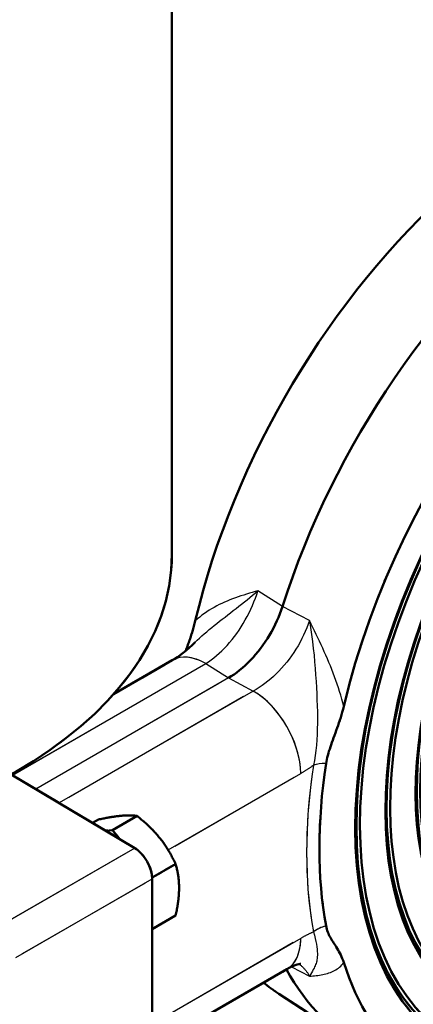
# Model space of a CAD drawing. Header units: millimetres. Extents: x 0 to 630, y 0 to 891.
# Tile 13 of 17: x 517 to 545, y 188 to 258. Entities that reach past the tile are written whole.
import ezdxf

# ---------------------------------------------------------------- set-up
doc = ezdxf.new("R2010")
doc.units = ezdxf.units.MM
doc.header["$LTSCALE"] = 3
doc.linetypes.add('LONG_DASH_DOTTED', pattern=[0.3001, 0.2362, -0.0295, 0.0049, -0.0295])
for name, color, linetype, lineweight in [('Sichtbare Kanten(DIN)', 7, 'Continuous', 50), ('Sichtbare tangentiale Kanten(DIN)', 3, 'Continuous', 25), ('Überlagerung [Formatvorlage Phantomlinien(DIN)]', 179, 'LONG_DASH_DOTTED', 50)]:
    doc.layers.add(name, color=color, linetype=linetype, lineweight=lineweight)

msp = doc.modelspace()

# ---------------------------------------------------------------- linework, layer by layer
at = {"layer": 'Sichtbare Kanten(DIN)'}
for p, q in [((528.155, 219.941), (528.155, 286.157)), ((523.986, 209.962), (528.181, 212.378)), ((516.675, 204.242), (525.503, 198.98)), ((522.488, 200.777), (522.907, 201.018)), ((523.917, 200.265), (525.665, 201.271)), ((523.917, 200.265), (523.423, 200.219)), ((524.441, 199.612), (523.917, 200.265)), ((526.751, 196.88), (528.422, 197.842)), ((526.754, 196.788), (526.754, 169.758)), ((526.754, 193.2), (528.422, 194.16)), ((526.754, 184.797), (536.366, 190.332)), ((535.802, 188.586), (540.937, 185.251))]:
    msp.add_line(p, q, dxfattribs=at)
at = {"layer": 'Sichtbare Kanten(DIN)', "flags": 128}
for points in [[(532.192, 211.119), (532.395, 211.241), (532.597, 211.374), (532.798, 211.518), (532.998, 211.672), (533.195, 211.835), (533.391, 212.009), (533.584, 212.192), (533.775, 212.383), (533.961, 212.583), (534.143, 212.791), (534.321, 213.005), (534.493, 213.227), (534.661, 213.454), (534.823, 213.688), (534.979, 213.927), (535.129, 214.172), (535.272, 214.421), (535.408, 214.673), (535.537, 214.927), (535.658, 215.185), (535.771, 215.444), (535.876, 215.704), (535.973, 215.966), (536.061, 216.228)], [(529.828, 215.184), (529.805, 215.092), (529.782, 214.999), (529.758, 214.907), (529.733, 214.814), (529.707, 214.722), (529.681, 214.63), (529.654, 214.538), (529.626, 214.446), (529.598, 214.355), (529.569, 214.265), (529.54, 214.174), (529.511, 214.084), (529.481, 213.995), (529.451, 213.906), (529.42, 213.818), (529.39, 213.731), (529.359, 213.644), (529.329, 213.558), (529.298, 213.473), (529.268, 213.388), (529.238, 213.305), (529.207, 213.222), (529.178, 213.141), (529.148, 213.06)], [(528.181, 212.378), (528.364, 212.488), (528.556, 212.614), (528.756, 212.754), (528.961, 212.909), (529.17, 213.078), (529.382, 213.26), (529.595, 213.456), (529.81, 213.664)], [(539.171, 205.015), (539.195, 205.159), (539.224, 205.304), (539.258, 205.45), (539.296, 205.598), (539.338, 205.745), (539.384, 205.894), (539.433, 206.045), (539.484, 206.2), (539.539, 206.357), (539.596, 206.517), (539.655, 206.68), (539.716, 206.846), (539.778, 207.017), (539.842, 207.192), (539.907, 207.37), (539.971, 207.551), (540.036, 207.736), (540.099, 207.923), (540.161, 208.112), (540.222, 208.303), (540.28, 208.495), (540.335, 208.688), (540.386, 208.882), (540.434, 209.076)], [(524.532, 201.286), (524.476, 201.281), (524.42, 201.275), (524.363, 201.269), (524.305, 201.262), (524.246, 201.255), (524.186, 201.247), (524.126, 201.239), (524.064, 201.231), (524.002, 201.221), (523.938, 201.212), (523.873, 201.202), (523.807, 201.191), (523.74, 201.18), (523.672, 201.168), (523.602, 201.156), (523.531, 201.143), (523.459, 201.129), (523.385, 201.115), (523.31, 201.101), (523.233, 201.085), (523.154, 201.07), (523.073, 201.053), (522.991, 201.036), (522.907, 201.018)], [(525.665, 201.271), (525.622, 201.277), (525.579, 201.283), (525.536, 201.288), (525.493, 201.293), (525.449, 201.297), (525.406, 201.3), (525.362, 201.304), (525.317, 201.306), (525.273, 201.309), (525.227, 201.31), (525.182, 201.312), (525.136, 201.313), (525.089, 201.313), (525.042, 201.313), (524.994, 201.312), (524.946, 201.311), (524.897, 201.31), (524.847, 201.308), (524.797, 201.306), (524.746, 201.303), (524.694, 201.299), (524.641, 201.296), (524.587, 201.291), (524.532, 201.286)], [(527.29, 199.698), (527.234, 199.767), (527.178, 199.835), (527.12, 199.902), (527.062, 199.969), (527.004, 200.035), (526.944, 200.101), (526.883, 200.166), (526.822, 200.231), (526.759, 200.296), (526.696, 200.361), (526.631, 200.425), (526.565, 200.49), (526.498, 200.554), (526.43, 200.618), (526.36, 200.682), (526.289, 200.747), (526.217, 200.811), (526.143, 200.876), (526.067, 200.941), (525.99, 201.006), (525.912, 201.072), (525.831, 201.138), (525.749, 201.204), (525.665, 201.271)], [(528.422, 197.842), (528.38, 197.933), (528.337, 198.022), (528.294, 198.11), (528.251, 198.196), (528.207, 198.28), (528.163, 198.364), (528.119, 198.445), (528.075, 198.526), (528.03, 198.606), (527.985, 198.684), (527.94, 198.761), (527.893, 198.838), (527.847, 198.913), (527.8, 198.988), (527.752, 199.062), (527.704, 199.135), (527.655, 199.207), (527.605, 199.279), (527.555, 199.35), (527.503, 199.42), (527.451, 199.49), (527.398, 199.56), (527.345, 199.629), (527.29, 199.698)], [(528.669, 196.143), (528.668, 196.217), (528.667, 196.29), (528.665, 196.362), (528.662, 196.434), (528.658, 196.505), (528.653, 196.576), (528.648, 196.646), (528.642, 196.716), (528.635, 196.786), (528.627, 196.856), (528.618, 196.926), (528.608, 196.995), (528.598, 197.065), (528.586, 197.134), (528.574, 197.204), (528.561, 197.273), (528.547, 197.343), (528.532, 197.413), (528.516, 197.484), (528.499, 197.554), (528.482, 197.626), (528.463, 197.697), (528.443, 197.769), (528.422, 197.842)], [(528.422, 194.16), (528.443, 194.257), (528.463, 194.352), (528.482, 194.445), (528.499, 194.537), (528.516, 194.627), (528.532, 194.716), (528.547, 194.803), (528.561, 194.889), (528.574, 194.974), (528.586, 195.057), (528.598, 195.14), (528.608, 195.222), (528.618, 195.302), (528.627, 195.382), (528.635, 195.461), (528.642, 195.539), (528.648, 195.616), (528.653, 195.693), (528.658, 195.769), (528.662, 195.845), (528.665, 195.92), (528.667, 195.995), (528.668, 196.069), (528.669, 196.143)], [(540.434, 190.817), (540.386, 190.957), (540.334, 191.093), (540.278, 191.224), (540.219, 191.351), (540.158, 191.473), (540.096, 191.591), (540.032, 191.705), (539.967, 191.816), (539.902, 191.923), (539.838, 192.026), (539.775, 192.127), (539.713, 192.225), (539.652, 192.321), (539.593, 192.416), (539.537, 192.51), (539.483, 192.603), (539.431, 192.697), (539.383, 192.791), (539.338, 192.887), (539.296, 192.986), (539.258, 193.089), (539.224, 193.196), (539.195, 193.307), (539.171, 193.423)], [(537.382, 190.728), (537.366, 190.727), (537.317, 190.721), (537.235, 190.704), (537.119, 190.673), (536.97, 190.622), (536.792, 190.549), (536.589, 190.453), (536.366, 190.332)]]:
    msp.add_lwpolyline(points, dxfattribs=at)
at = {"layer": 'Sichtbare Kanten(DIN)'}
for centre, major_axis, ratio, start_param, end_param in [((554.967, 220.531), (18.597, 32.294), 0.578093, 0.030938, 2.04991), ((560.271, 217.477), (18.76, 32.577), 0.578093, 6.252248, 8.211739), ((565.574, 214.424), (18.597, 32.294), 0.578093, 2.658611, 8.333096), ((490.055, 219.941), (38.1, 0), 0.575862, 3.141593, 6.283185), ((565.574, 214.424), (18.967, 32.936), 0.578093, 2.166615, 2.541906), ((525.481, 197.521), (-0.898, 1.56), 0.578093, 3.928925, 5.482268), ((560.271, 217.477), (-18.76, -32.577), 0.578093, 5.946274, 6.314123), ((554.967, 220.531), (-18.597, -32.294), 0.578093, 6.189898, 6.252248)]:
    msp.add_ellipse(centre, major_axis=major_axis, ratio=ratio, start_param=start_param, end_param=end_param, dxfattribs=at)
for centre, major_axis in [((565.574, 214.424), (-17.162, -29.802)), ((565.489, 214.472), (-17.042, -29.594)), ((565.574, 214.424), (-16.922, -29.386)), ((565.574, 214.424), (-15.64, -27.159)), ((565.489, 214.472), (-15.52, -26.951)), ((565.574, 214.424), (-15.4, -26.743)), ((565.574, 214.424), (-14.118, -24.516)), ((565.489, 214.472), (-13.998, -24.308)), ((565.574, 214.424), (-13.878, -24.1))]:
    msp.add_ellipse(centre, major_axis=major_axis, ratio=0.578093, dxfattribs=at)
at = {"layer": 'Sichtbare tangentiale Kanten(DIN)'}
for p, q in [((536.061, 216.228), (534.302, 217.335)), ((537.992, 215.21), (536.061, 216.228)), ((516.764, 204.189), (530.576, 212.143)), ((530.576, 212.143), (532.192, 211.119)), ((532.192, 211.119), (518.432, 203.195)), ((532.192, 211.119), (533.97, 210.188)), ((533.97, 210.188), (520.099, 202.2)), ((527.885, 198.851), (537.364, 204.309)), ((525.503, 198.98), (515.745, 193.36)), ((516.996, 191.169), (526.754, 196.788)), ((537.364, 192.537), (526.754, 186.426)), ((536.704, 190.509), (537.992, 189.837))]:
    msp.add_line(p, q, dxfattribs=at)
at = {"layer": 'Sichtbare tangentiale Kanten(DIN)', "ltscale": 1.142231}
for p, q in [((536.061, 216.228), (534.302, 217.335)), ((537.992, 215.21), (536.061, 216.228))]:
    msp.add_line(p, q, dxfattribs=at)
at = {"layer": 'Sichtbare tangentiale Kanten(DIN)', "ltscale": 7.687737}
msp.add_line((517.454, 204.586), (529.885, 211.745), dxfattribs=at)
at = {"layer": 'Sichtbare tangentiale Kanten(DIN)', "ltscale": 1.050625}
for p, q in [((530.576, 212.143), (532.192, 211.119)), ((532.192, 211.119), (533.97, 210.188))]:
    msp.add_line(p, q, dxfattribs=at)
at = {"layer": 'Sichtbare tangentiale Kanten(DIN)', "ltscale": 7.658712}
msp.add_line((531.504, 210.722), (519.12, 203.591), dxfattribs=at)
at = {"layer": 'Sichtbare tangentiale Kanten(DIN)', "ltscale": 7.72027}
msp.add_line((533.277, 209.789), (520.793, 202.6), dxfattribs=at)
at = {"layer": 'Sichtbare tangentiale Kanten(DIN)', "ltscale": 5.275724}
msp.add_line((528.359, 199.124), (536.89, 204.036), dxfattribs=at)
at = {"layer": 'Sichtbare tangentiale Kanten(DIN)', "ltscale": 5.43116}
for p, q in [((525.015, 198.699), (516.233, 193.641)), ((517.484, 191.45), (526.266, 196.507))]:
    msp.add_line(p, q, dxfattribs=at)
at = {"layer": 'Sichtbare tangentiale Kanten(DIN)', "ltscale": 5.905643}
msp.add_line((536.834, 192.231), (527.284, 186.732), dxfattribs=at)
at = {"layer": 'Sichtbare tangentiale Kanten(DIN)', "ltscale": 0.762158}
msp.add_line((536.704, 190.509), (537.992, 189.837), dxfattribs=at)
at = {"layer": 'Sichtbare tangentiale Kanten(DIN)', "flags": 128}
for points in [[(529.809, 213.663), (529.967, 213.817), (530.129, 213.969), (530.296, 214.12), (530.467, 214.27), (530.642, 214.419), (530.821, 214.568), (531.003, 214.716), (531.188, 214.865), (531.376, 215.013), (531.566, 215.161), (531.759, 215.311), (531.954, 215.462), (532.15, 215.614), (532.348, 215.767), (532.547, 215.921), (532.745, 216.076), (532.944, 216.232), (533.143, 216.388), (533.34, 216.545), (533.537, 216.702), (533.732, 216.86), (533.924, 217.018), (534.115, 217.176), (534.302, 217.335)], [(534.302, 217.335), (534.099, 217.277), (533.897, 217.218), (533.694, 217.158), (533.493, 217.097), (533.292, 217.034), (533.092, 216.969), (532.893, 216.902), (532.695, 216.832), (532.499, 216.76), (532.304, 216.685), (532.111, 216.606), (531.92, 216.524), (531.731, 216.438), (531.544, 216.349), (531.359, 216.255), (531.177, 216.157), (530.997, 216.054), (530.82, 215.946), (530.646, 215.833), (530.475, 215.715), (530.308, 215.591), (530.144, 215.461), (529.984, 215.326), (529.828, 215.184)], [(530.576, 212.143), (530.77, 212.269), (530.965, 212.406), (531.159, 212.555), (531.352, 212.714), (531.543, 212.883), (531.732, 213.061), (531.918, 213.248), (532.1, 213.442), (532.279, 213.646), (532.454, 213.857), (532.625, 214.076), (532.792, 214.302), (532.954, 214.534), (533.11, 214.772), (533.261, 215.014), (533.405, 215.261), (533.542, 215.512), (533.673, 215.767), (533.797, 216.025), (533.914, 216.285), (534.023, 216.547), (534.124, 216.81), (534.218, 217.073), (534.302, 217.335)], [(537.992, 215.21), (537.901, 214.952), (537.801, 214.693), (537.691, 214.435), (537.573, 214.178), (537.447, 213.923), (537.313, 213.671), (537.172, 213.422), (537.024, 213.177), (536.868, 212.937), (536.706, 212.701), (536.537, 212.471), (536.362, 212.246), (536.182, 212.028), (535.997, 211.817), (535.808, 211.613), (535.615, 211.418), (535.418, 211.232), (535.218, 211.053), (535.014, 210.884), (534.807, 210.724), (534.599, 210.574), (534.39, 210.434), (534.18, 210.305), (533.97, 210.188)], [(540.434, 209.076), (540.367, 209.347), (540.295, 209.616), (540.219, 209.883), (540.139, 210.149), (540.056, 210.414), (539.969, 210.677), (539.878, 210.939), (539.784, 211.2), (539.687, 211.459), (539.587, 211.717), (539.484, 211.974), (539.379, 212.229), (539.271, 212.483), (539.161, 212.736), (539.05, 212.988), (538.936, 213.238), (538.821, 213.488), (538.705, 213.737), (538.587, 213.984), (538.469, 214.231), (538.35, 214.477), (538.231, 214.722), (538.112, 214.967), (537.992, 215.21)], [(537.992, 215.21), (538.072, 214.712), (538.144, 214.216), (538.207, 213.722), (538.263, 213.232), (538.313, 212.747), (538.357, 212.267), (538.396, 211.795), (538.43, 211.331), (538.459, 210.877), (538.486, 210.429), (538.508, 209.989), (538.527, 209.555), (538.541, 209.128), (538.551, 208.708), (538.555, 208.293), (538.554, 207.884), (538.547, 207.482), (538.534, 207.086), (538.512, 206.698), (538.483, 206.317), (538.444, 205.945), (538.396, 205.581), (538.337, 205.23), (538.267, 204.891)], [(537.364, 204.309), (537.402, 204.331), (537.439, 204.353), (537.477, 204.375), (537.515, 204.398), (537.552, 204.42), (537.59, 204.443), (537.627, 204.466), (537.665, 204.489), (537.703, 204.513), (537.74, 204.537), (537.778, 204.561), (537.816, 204.585), (537.853, 204.609), (537.891, 204.634), (537.929, 204.659), (537.966, 204.684), (538.004, 204.709), (538.042, 204.734), (538.079, 204.76), (538.117, 204.786), (538.155, 204.812), (538.192, 204.838), (538.23, 204.865), (538.267, 204.891)], [(538.268, 192.995), (538.23, 192.978), (538.192, 192.961), (538.155, 192.944), (538.117, 192.927), (538.079, 192.91), (538.042, 192.892), (538.004, 192.874), (537.966, 192.856), (537.929, 192.838), (537.891, 192.819), (537.853, 192.8), (537.816, 192.781), (537.778, 192.762), (537.74, 192.743), (537.703, 192.723), (537.665, 192.703), (537.627, 192.683), (537.59, 192.663), (537.552, 192.642), (537.515, 192.622), (537.477, 192.601), (537.439, 192.58), (537.402, 192.558), (537.364, 192.537)], [(538.267, 192.995), (538.337, 192.756), (538.396, 192.529), (538.444, 192.316), (538.483, 192.117), (538.513, 191.934), (538.534, 191.765), (538.547, 191.61), (538.554, 191.469), (538.555, 191.339), (538.55, 191.221), (538.54, 191.113), (538.526, 191.014), (538.507, 190.922), (538.485, 190.835), (538.459, 190.751), (538.43, 190.668), (538.396, 190.584), (538.357, 190.498), (538.314, 190.407), (538.264, 190.309), (538.207, 190.204), (538.144, 190.09), (538.072, 189.968), (537.992, 189.837)], [(537.24, 190.705), (537.278, 190.678), (537.315, 190.65), (537.353, 190.622), (537.389, 190.592), (537.425, 190.562), (537.46, 190.531), (537.495, 190.499), (537.53, 190.466), (537.563, 190.433), (537.596, 190.398), (537.629, 190.363), (537.661, 190.327), (537.692, 190.29), (537.723, 190.252), (537.753, 190.214), (537.782, 190.175), (537.811, 190.135), (537.839, 190.095), (537.866, 190.053), (537.893, 190.011), (537.919, 189.969), (537.944, 189.925), (537.968, 189.881), (537.992, 189.837)], [(537.992, 189.837), (538.112, 189.846), (538.231, 189.857), (538.35, 189.869), (538.469, 189.883), (538.588, 189.898), (538.705, 189.916), (538.821, 189.935), (538.937, 189.958), (539.05, 189.982), (539.162, 190.01), (539.271, 190.04), (539.379, 190.074), (539.484, 190.112), (539.587, 190.153), (539.687, 190.198), (539.784, 190.247), (539.878, 190.301), (539.968, 190.359), (540.056, 190.422), (540.139, 190.49), (540.219, 190.563), (540.295, 190.642), (540.367, 190.726), (540.434, 190.817)]]:
    msp.add_lwpolyline(points, dxfattribs=at)
at = {"layer": 'Sichtbare tangentiale Kanten(DIN)', "ltscale": 2.916449, "flags": 128}
msp.add_lwpolyline([(529.809, 213.663), (529.967, 213.817), (530.129, 213.969), (530.296, 214.12), (530.467, 214.27), (530.642, 214.419), (530.821, 214.568), (531.003, 214.716), (531.188, 214.865), (531.376, 215.013), (531.566, 215.161), (531.759, 215.311), (531.954, 215.462), (532.15, 215.614), (532.348, 215.767), (532.547, 215.921), (532.745, 216.076), (532.944, 216.232), (533.143, 216.388), (533.34, 216.545), (533.537, 216.702), (533.732, 216.86), (533.924, 217.018), (534.115, 217.176), (534.302, 217.335)], dxfattribs=at)
at = {"layer": 'Sichtbare tangentiale Kanten(DIN)', "ltscale": 2.946967, "flags": 128}
for points in [[(534.302, 217.335), (534.099, 217.277), (533.897, 217.218), (533.694, 217.158), (533.493, 217.097), (533.292, 217.034), (533.092, 216.969), (532.893, 216.902), (532.695, 216.832), (532.499, 216.76), (532.304, 216.685), (532.111, 216.606), (531.92, 216.524), (531.731, 216.438), (531.544, 216.349), (531.359, 216.255), (531.177, 216.157), (530.997, 216.054), (530.82, 215.946), (530.646, 215.833), (530.475, 215.715), (530.308, 215.591), (530.144, 215.461), (529.984, 215.326), (529.828, 215.184)], [(540.434, 209.076), (540.367, 209.347), (540.295, 209.616), (540.219, 209.883), (540.139, 210.149), (540.056, 210.414), (539.969, 210.677), (539.878, 210.939), (539.784, 211.2), (539.687, 211.459), (539.587, 211.717), (539.484, 211.974), (539.379, 212.229), (539.271, 212.483), (539.161, 212.736), (539.05, 212.988), (538.936, 213.238), (538.821, 213.488), (538.705, 213.737), (538.587, 213.984), (538.469, 214.231), (538.35, 214.477), (538.231, 214.722), (538.112, 214.967), (537.992, 215.21)]]:
    msp.add_lwpolyline(points, dxfattribs=at)
at = {"layer": 'Sichtbare tangentiale Kanten(DIN)', "ltscale": 3.009396, "flags": 128}
for points in [[(530.576, 212.143), (530.77, 212.269), (530.965, 212.406), (531.159, 212.555), (531.352, 212.714), (531.543, 212.883), (531.732, 213.061), (531.918, 213.248), (532.1, 213.442), (532.279, 213.646), (532.454, 213.857), (532.625, 214.076), (532.792, 214.302), (532.954, 214.534), (533.11, 214.772), (533.261, 215.014), (533.405, 215.261), (533.542, 215.512), (533.673, 215.767), (533.797, 216.025), (533.914, 216.285), (534.023, 216.547), (534.124, 216.81), (534.218, 217.073), (534.302, 217.335)], [(537.992, 215.21), (537.901, 214.952), (537.801, 214.693), (537.691, 214.435), (537.573, 214.178), (537.447, 213.923), (537.313, 213.671), (537.172, 213.422), (537.024, 213.177), (536.868, 212.937), (536.706, 212.701), (536.537, 212.471), (536.362, 212.246), (536.182, 212.028), (535.997, 211.817), (535.808, 211.613), (535.615, 211.418), (535.418, 211.232), (535.218, 211.053), (535.014, 210.884), (534.807, 210.724), (534.599, 210.574), (534.39, 210.434), (534.18, 210.305), (533.97, 210.188)]]:
    msp.add_lwpolyline(points, dxfattribs=at)
at = {"layer": 'Sichtbare tangentiale Kanten(DIN)', "ltscale": 4.589972, "flags": 128}
msp.add_lwpolyline([(537.992, 215.21), (538.072, 214.712), (538.144, 214.216), (538.207, 213.722), (538.263, 213.232), (538.313, 212.747), (538.357, 212.267), (538.396, 211.795), (538.43, 211.331), (538.459, 210.877), (538.486, 210.429), (538.508, 209.989), (538.527, 209.555), (538.541, 209.128), (538.551, 208.708), (538.555, 208.293), (538.554, 207.884), (538.547, 207.482), (538.534, 207.086), (538.512, 206.698), (538.483, 206.317), (538.444, 205.945), (538.396, 205.581), (538.337, 205.23), (538.267, 204.891)], dxfattribs=at)
at = {"layer": 'Sichtbare tangentiale Kanten(DIN)', "ltscale": 0.55978, "flags": 128}
msp.add_lwpolyline([(537.364, 204.309), (537.402, 204.331), (537.439, 204.353), (537.477, 204.375), (537.515, 204.398), (537.552, 204.42), (537.59, 204.443), (537.627, 204.466), (537.665, 204.489), (537.703, 204.513), (537.74, 204.537), (537.778, 204.561), (537.816, 204.585), (537.853, 204.609), (537.891, 204.634), (537.929, 204.659), (537.966, 204.684), (538.004, 204.709), (538.042, 204.734), (538.079, 204.76), (538.117, 204.786), (538.155, 204.812), (538.192, 204.838), (538.23, 204.865), (538.267, 204.891)], dxfattribs=at)
at = {"layer": 'Sichtbare tangentiale Kanten(DIN)', "ltscale": 0.559796, "flags": 128}
msp.add_lwpolyline([(538.268, 192.995), (538.23, 192.978), (538.192, 192.961), (538.155, 192.944), (538.117, 192.927), (538.079, 192.91), (538.042, 192.892), (538.004, 192.874), (537.966, 192.856), (537.929, 192.838), (537.891, 192.819), (537.853, 192.8), (537.816, 192.781), (537.778, 192.762), (537.74, 192.743), (537.703, 192.723), (537.665, 192.703), (537.627, 192.683), (537.59, 192.663), (537.552, 192.642), (537.515, 192.622), (537.477, 192.601), (537.439, 192.58), (537.402, 192.558), (537.364, 192.537)], dxfattribs=at)
at = {"layer": 'Sichtbare tangentiale Kanten(DIN)', "ltscale": 4.590077, "flags": 128}
msp.add_lwpolyline([(538.267, 192.995), (538.337, 192.756), (538.396, 192.529), (538.444, 192.316), (538.483, 192.117), (538.513, 191.934), (538.534, 191.765), (538.547, 191.61), (538.554, 191.469), (538.555, 191.339), (538.55, 191.221), (538.54, 191.113), (538.526, 191.014), (538.507, 190.922), (538.485, 190.835), (538.459, 190.751), (538.43, 190.668), (538.396, 190.584), (538.357, 190.498), (538.314, 190.407), (538.264, 190.309), (538.207, 190.204), (538.144, 190.09), (538.072, 189.968), (537.992, 189.837)], dxfattribs=at)
at = {"layer": 'Sichtbare tangentiale Kanten(DIN)', "ltscale": 0.817291, "flags": 128}
msp.add_lwpolyline([(537.24, 190.705), (537.278, 190.678), (537.315, 190.65), (537.353, 190.622), (537.389, 190.592), (537.425, 190.562), (537.46, 190.531), (537.495, 190.499), (537.53, 190.466), (537.563, 190.433), (537.596, 190.398), (537.629, 190.363), (537.661, 190.327), (537.692, 190.29), (537.723, 190.252), (537.753, 190.214), (537.782, 190.175), (537.811, 190.135), (537.839, 190.095), (537.866, 190.053), (537.893, 190.011), (537.919, 189.969), (537.944, 189.925), (537.968, 189.881), (537.992, 189.837)], dxfattribs=at)
at = {"layer": 'Sichtbare tangentiale Kanten(DIN)', "ltscale": 2.946975, "flags": 128}
msp.add_lwpolyline([(537.992, 189.837), (538.112, 189.846), (538.231, 189.857), (538.35, 189.869), (538.469, 189.883), (538.588, 189.898), (538.705, 189.916), (538.821, 189.935), (538.937, 189.958), (539.05, 189.982), (539.162, 190.01), (539.271, 190.04), (539.379, 190.074), (539.484, 190.112), (539.587, 190.153), (539.687, 190.198), (539.784, 190.247), (539.878, 190.301), (539.968, 190.359), (540.056, 190.422), (540.139, 190.49), (540.219, 190.563), (540.295, 190.642), (540.367, 190.726), (540.434, 190.817)], dxfattribs=at)
at = {"layer": 'Sichtbare tangentiale Kanten(DIN)'}
for centre, major_axis, ratio, start_param, end_param in [((530.576, 208.218), (-2.395, 4.16), 0.578093, 5.499721, 6.283185), ((533.97, 206.264), (-2.395, 4.16), 0.578093, 3.928925, 5.499721), ((565.362, 214.546), (-19.463, -33.798), 0.578093, 5.308208, 5.683499), ((539.54, 204.158), (-1.78, 0.267), 0.457912, 4.989553, 5.575239), ((539.54, 192.262), (-1.771, -0.321), 0.673594, 4.79938, 5.385065), ((533.97, 194.491), (2.395, -4.16), 0.578093, 0, 0.787332)]:
    msp.add_ellipse(centre, major_axis=major_axis, ratio=ratio, start_param=start_param, end_param=end_param, dxfattribs=at)
at = {"layer": 'Sichtbare tangentiale Kanten(DIN)', "ltscale": 1.479969}
msp.add_ellipse((530.576, 208.218), major_axis=(-2.395, 4.16), ratio=0.578093, start_param=5.538894, end_param=6.244012, dxfattribs=at)
at = {"layer": 'Sichtbare tangentiale Kanten(DIN)', "ltscale": 2.967345}
msp.add_ellipse((533.97, 206.264), major_axis=(-2.395, 4.16), ratio=0.578093, start_param=4.007464, end_param=5.421181, dxfattribs=at)
at = {"layer": 'Sichtbare tangentiale Kanten(DIN)', "ltscale": 0.414814}
for centre, major_axis, ratio, start_param, end_param in [((539.54, 204.158), (-1.78, 0.267), 0.457912, 5.018837, 5.545954), ((539.54, 192.262), (-1.771, -0.321), 0.673594, 4.828664, 5.355781)]:
    msp.add_ellipse(centre, major_axis=major_axis, ratio=ratio, start_param=start_param, end_param=end_param, dxfattribs=at)
at = {"layer": 'Sichtbare tangentiale Kanten(DIN)', "ltscale": 5.760578}
msp.add_ellipse((565.362, 214.546), major_axis=(-19.463, -33.798), ratio=0.578093, start_param=5.326972, end_param=5.664734, dxfattribs=at)
at = {"layer": 'Sichtbare tangentiale Kanten(DIN)', "ltscale": 1.487275}
msp.add_ellipse((533.97, 194.491), major_axis=(2.395, -4.16), ratio=0.578093, start_param=0.039367, end_param=0.747965, dxfattribs=at)
at = {"layer": 'Überlagerung [Formatvorlage Phantomlinien(DIN)]', "ltscale": 44.981277}
msp.add_line((528.155, 219.941), (528.155, 286.157), dxfattribs=at)
at = {"layer": 'Überlagerung [Formatvorlage Phantomlinien(DIN)]', "ltscale": 2.59402}
msp.add_line((523.986, 209.962), (528.181, 212.378), dxfattribs=at)
at = {"layer": 'Überlagerung [Formatvorlage Phantomlinien(DIN)]', "ltscale": 5.460599}
msp.add_line((516.675, 204.242), (525.503, 198.98), dxfattribs=at)
at = {"layer": 'Überlagerung [Formatvorlage Phantomlinien(DIN)]', "ltscale": 0.259101}
msp.add_line((522.488, 200.777), (522.907, 201.018), dxfattribs=at)
at = {"layer": 'Überlagerung [Formatvorlage Phantomlinien(DIN)]', "ltscale": 1.080758}
msp.add_line((523.917, 200.265), (525.665, 201.271), dxfattribs=at)
at = {"layer": 'Überlagerung [Formatvorlage Phantomlinien(DIN)]', "ltscale": 0.35243}
msp.add_line((523.917, 200.265), (523.423, 200.219), dxfattribs=at)
at = {"layer": 'Überlagerung [Formatvorlage Phantomlinien(DIN)]', "ltscale": 0.374411}
msp.add_line((524.441, 199.612), (523.917, 200.265), dxfattribs=at)
at = {"layer": 'Überlagerung [Formatvorlage Phantomlinien(DIN)]', "ltscale": 1.033262}
msp.add_line((526.751, 196.88), (528.422, 197.842), dxfattribs=at)
at = {"layer": 'Überlagerung [Formatvorlage Phantomlinien(DIN)]', "ltscale": 14.458025}
msp.add_line((526.754, 196.788), (526.754, 169.758), dxfattribs=at)
at = {"layer": 'Überlagerung [Formatvorlage Phantomlinien(DIN)]', "ltscale": 1.031773}
msp.add_line((526.754, 193.2), (528.422, 194.16), dxfattribs=at)
at = {"layer": 'Überlagerung [Formatvorlage Phantomlinien(DIN)]', "ltscale": 5.94417}
msp.add_line((526.754, 184.797), (536.366, 190.332), dxfattribs=at)
at = {"layer": 'Überlagerung [Formatvorlage Phantomlinien(DIN)]', "ltscale": 3.282771}
msp.add_line((535.802, 188.586), (540.937, 185.251), dxfattribs=at)
at = {"layer": 'Überlagerung [Formatvorlage Phantomlinien(DIN)]', "ltscale": 3.007521, "flags": 128}
msp.add_lwpolyline([(532.192, 211.119), (532.395, 211.241), (532.597, 211.374), (532.798, 211.518), (532.998, 211.672), (533.195, 211.835), (533.391, 212.009), (533.584, 212.192), (533.775, 212.383), (533.961, 212.583), (534.143, 212.791), (534.321, 213.005), (534.493, 213.227), (534.661, 213.454), (534.823, 213.688), (534.979, 213.927), (535.129, 214.172), (535.272, 214.421), (535.408, 214.673), (535.537, 214.927), (535.658, 215.185), (535.771, 215.444), (535.876, 215.704), (535.973, 215.966), (536.061, 216.228)], dxfattribs=at)
at = {"layer": 'Überlagerung [Formatvorlage Phantomlinien(DIN)]', "ltscale": 1.019364, "flags": 128}
msp.add_lwpolyline([(529.828, 215.184), (529.805, 215.092), (529.782, 214.999), (529.758, 214.907), (529.733, 214.814), (529.707, 214.722), (529.681, 214.63), (529.654, 214.538), (529.626, 214.446), (529.598, 214.355), (529.569, 214.265), (529.54, 214.174), (529.511, 214.084), (529.481, 213.995), (529.451, 213.906), (529.42, 213.818), (529.39, 213.731), (529.359, 213.644), (529.329, 213.558), (529.298, 213.473), (529.268, 213.388), (529.238, 213.305), (529.207, 213.222), (529.178, 213.141), (529.148, 213.06)], dxfattribs=at)
at = {"layer": 'Überlagerung [Formatvorlage Phantomlinien(DIN)]', "ltscale": 1.203412, "flags": 128}
msp.add_lwpolyline([(528.181, 212.378), (528.364, 212.488), (528.556, 212.614), (528.756, 212.754), (528.961, 212.909), (529.17, 213.078), (529.382, 213.26), (529.595, 213.456), (529.81, 213.664)], dxfattribs=at)
at = {"layer": 'Überlagerung [Formatvorlage Phantomlinien(DIN)]', "ltscale": 1.952248, "flags": 128}
msp.add_lwpolyline([(539.171, 205.015), (539.195, 205.159), (539.224, 205.304), (539.258, 205.45), (539.296, 205.598), (539.338, 205.745), (539.384, 205.894), (539.433, 206.045), (539.484, 206.2), (539.539, 206.357), (539.596, 206.517), (539.655, 206.68), (539.716, 206.846), (539.778, 207.017), (539.842, 207.192), (539.907, 207.37), (539.971, 207.551), (540.036, 207.736), (540.099, 207.923), (540.161, 208.112), (540.222, 208.303), (540.28, 208.495), (540.335, 208.688), (540.386, 208.882), (540.434, 209.076)], dxfattribs=at)
at = {"layer": 'Überlagerung [Formatvorlage Phantomlinien(DIN)]', "ltscale": 0.999631, "flags": 128}
for points in [[(524.532, 201.286), (524.476, 201.281), (524.42, 201.275), (524.363, 201.269), (524.305, 201.262), (524.246, 201.255), (524.186, 201.247), (524.126, 201.239), (524.064, 201.231), (524.002, 201.221), (523.938, 201.212), (523.873, 201.202), (523.807, 201.191), (523.74, 201.18), (523.672, 201.168), (523.602, 201.156), (523.531, 201.143), (523.459, 201.129), (523.385, 201.115), (523.31, 201.101), (523.233, 201.085), (523.154, 201.07), (523.073, 201.053), (522.991, 201.036), (522.907, 201.018)], [(525.665, 201.271), (525.622, 201.277), (525.579, 201.283), (525.536, 201.288), (525.493, 201.293), (525.449, 201.297), (525.406, 201.3), (525.362, 201.304), (525.317, 201.306), (525.273, 201.309), (525.227, 201.31), (525.182, 201.312), (525.136, 201.313), (525.089, 201.313), (525.042, 201.313), (524.994, 201.312), (524.946, 201.311), (524.897, 201.31), (524.847, 201.308), (524.797, 201.306), (524.746, 201.303), (524.694, 201.299), (524.641, 201.296), (524.587, 201.291), (524.532, 201.286)], [(527.29, 199.698), (527.234, 199.767), (527.178, 199.835), (527.12, 199.902), (527.062, 199.969), (527.004, 200.035), (526.944, 200.101), (526.883, 200.166), (526.822, 200.231), (526.759, 200.296), (526.696, 200.361), (526.631, 200.425), (526.565, 200.49), (526.498, 200.554), (526.43, 200.618), (526.36, 200.682), (526.289, 200.747), (526.217, 200.811), (526.143, 200.876), (526.067, 200.941), (525.99, 201.006), (525.912, 201.072), (525.831, 201.138), (525.749, 201.204), (525.665, 201.271)], [(528.422, 197.842), (528.38, 197.933), (528.337, 198.022), (528.294, 198.11), (528.251, 198.196), (528.207, 198.28), (528.163, 198.364), (528.119, 198.445), (528.075, 198.526), (528.03, 198.606), (527.985, 198.684), (527.94, 198.761), (527.893, 198.838), (527.847, 198.913), (527.8, 198.988), (527.752, 199.062), (527.704, 199.135), (527.655, 199.207), (527.605, 199.279), (527.555, 199.35), (527.503, 199.42), (527.451, 199.49), (527.398, 199.56), (527.345, 199.629), (527.29, 199.698)], [(528.669, 196.143), (528.668, 196.217), (528.667, 196.29), (528.665, 196.362), (528.662, 196.434), (528.658, 196.505), (528.653, 196.576), (528.648, 196.646), (528.642, 196.716), (528.635, 196.786), (528.627, 196.856), (528.618, 196.926), (528.608, 196.995), (528.598, 197.065), (528.586, 197.134), (528.574, 197.204), (528.561, 197.273), (528.547, 197.343), (528.532, 197.413), (528.516, 197.484), (528.499, 197.554), (528.482, 197.626), (528.463, 197.697), (528.443, 197.769), (528.422, 197.842)], [(528.422, 194.16), (528.443, 194.257), (528.463, 194.352), (528.482, 194.445), (528.499, 194.537), (528.516, 194.627), (528.532, 194.716), (528.547, 194.803), (528.561, 194.889), (528.574, 194.974), (528.586, 195.057), (528.598, 195.14), (528.608, 195.222), (528.618, 195.302), (528.627, 195.382), (528.635, 195.461), (528.642, 195.539), (528.648, 195.616), (528.653, 195.693), (528.658, 195.769), (528.662, 195.845), (528.665, 195.92), (528.667, 195.995), (528.668, 196.069), (528.669, 196.143)]]:
    msp.add_lwpolyline(points, dxfattribs=at)
at = {"layer": 'Überlagerung [Formatvorlage Phantomlinien(DIN)]', "ltscale": 1.952251, "flags": 128}
msp.add_lwpolyline([(540.434, 190.817), (540.386, 190.957), (540.334, 191.093), (540.278, 191.224), (540.219, 191.351), (540.158, 191.473), (540.096, 191.591), (540.032, 191.705), (539.967, 191.816), (539.902, 191.923), (539.838, 192.026), (539.775, 192.127), (539.713, 192.225), (539.652, 192.321), (539.593, 192.416), (539.537, 192.51), (539.483, 192.603), (539.431, 192.697), (539.383, 192.791), (539.338, 192.887), (539.296, 192.986), (539.258, 193.089), (539.224, 193.196), (539.195, 193.307), (539.171, 193.423)], dxfattribs=at)
at = {"layer": 'Überlagerung [Formatvorlage Phantomlinien(DIN)]', "ltscale": 1.580815, "flags": 128}
msp.add_lwpolyline([(537.382, 190.728), (537.366, 190.727), (537.317, 190.721), (537.235, 190.704), (537.119, 190.673), (536.97, 190.622), (536.792, 190.549), (536.589, 190.453), (536.366, 190.332)], dxfattribs=at)
at = {"layer": 'Überlagerung [Formatvorlage Phantomlinien(DIN)]', "ltscale": 41.784969}
msp.add_ellipse((554.967, 220.531), major_axis=(18.597, 32.294), ratio=0.578093, start_param=0.030938, end_param=2.04991, dxfattribs=at)
at = {"layer": 'Überlagerung [Formatvorlage Phantomlinien(DIN)]', "ltscale": 40.910278}
msp.add_ellipse((560.271, 217.477), major_axis=(18.76, 32.577), ratio=0.578093, start_param=6.252248, end_param=8.211739, dxfattribs=at)
at = {"layer": 'Überlagerung [Formatvorlage Phantomlinien(DIN)]', "ltscale": 46.975998}
msp.add_ellipse((565.574, 214.424), major_axis=(18.597, 32.294), ratio=0.578093, start_param=2.658611, end_param=8.333096, dxfattribs=at)
at = {"layer": 'Überlagerung [Formatvorlage Phantomlinien(DIN)]', "ltscale": 48.001499}
msp.add_ellipse((565.574, 214.424), major_axis=(-17.162, -29.802), ratio=0.578093, dxfattribs=at)
at = {"layer": 'Überlagerung [Formatvorlage Phantomlinien(DIN)]', "ltscale": 47.666508}
msp.add_ellipse((565.489, 214.472), major_axis=(-17.042, -29.594), ratio=0.578093, dxfattribs=at)
at = {"layer": 'Überlagerung [Formatvorlage Phantomlinien(DIN)]', "ltscale": 47.331516}
msp.add_ellipse((565.574, 214.424), major_axis=(-16.922, -29.386), ratio=0.578093, dxfattribs=at)
at = {"layer": 'Überlagerung [Formatvorlage Phantomlinien(DIN)]', "ltscale": 54.680393}
msp.add_ellipse((565.574, 214.424), major_axis=(-15.64, -27.159), ratio=0.578093, dxfattribs=at)
at = {"layer": 'Überlagerung [Formatvorlage Phantomlinien(DIN)]', "ltscale": 54.261654}
msp.add_ellipse((565.489, 214.472), major_axis=(-15.52, -26.951), ratio=0.578093, dxfattribs=at)
at = {"layer": 'Überlagerung [Formatvorlage Phantomlinien(DIN)]', "ltscale": 53.842915}
msp.add_ellipse((565.574, 214.424), major_axis=(-15.4, -26.743), ratio=0.578093, dxfattribs=at)
at = {"layer": 'Überlagerung [Formatvorlage Phantomlinien(DIN)]', "ltscale": 49.358913}
msp.add_ellipse((565.574, 214.424), major_axis=(-14.118, -24.516), ratio=0.578093, dxfattribs=at)
at = {"layer": 'Überlagerung [Formatvorlage Phantomlinien(DIN)]', "ltscale": 48.94017}
msp.add_ellipse((565.489, 214.472), major_axis=(-13.998, -24.308), ratio=0.578093, dxfattribs=at)
at = {"layer": 'Überlagerung [Formatvorlage Phantomlinien(DIN)]', "ltscale": 48.521431}
msp.add_ellipse((565.574, 214.424), major_axis=(-13.878, -24.1), ratio=0.578093, dxfattribs=at)
at = {"layer": 'Überlagerung [Formatvorlage Phantomlinien(DIN)]', "ltscale": 44.316589}
msp.add_ellipse((490.055, 219.941), major_axis=(38.1, 0), ratio=0.575862, start_param=3.141593, end_param=6.283185, dxfattribs=at)
at = {"layer": 'Überlagerung [Formatvorlage Phantomlinien(DIN)]', "ltscale": 6.237361}
msp.add_ellipse((565.574, 214.424), major_axis=(18.967, 32.936), ratio=0.578093, start_param=2.166615, end_param=2.541906, dxfattribs=at)
at = {"layer": 'Überlagerung [Formatvorlage Phantomlinien(DIN)]', "ltscale": 1.222597}
msp.add_ellipse((525.481, 197.521), major_axis=(-0.898, 1.56), ratio=0.578093, start_param=3.928925, end_param=5.482268, dxfattribs=at)
at = {"layer": 'Überlagerung [Formatvorlage Phantomlinien(DIN)]', "ltscale": 6.047106}
msp.add_ellipse((560.271, 217.477), major_axis=(-18.76, -32.577), ratio=0.578093, start_param=5.946274, end_param=6.314123, dxfattribs=at)
at = {"layer": 'Überlagerung [Formatvorlage Phantomlinien(DIN)]', "ltscale": 1.015962}
msp.add_ellipse((554.967, 220.531), major_axis=(-18.597, -32.294), ratio=0.578093, start_param=6.189898, end_param=6.252248, dxfattribs=at)

doc.saveas('drawing.dxf')
